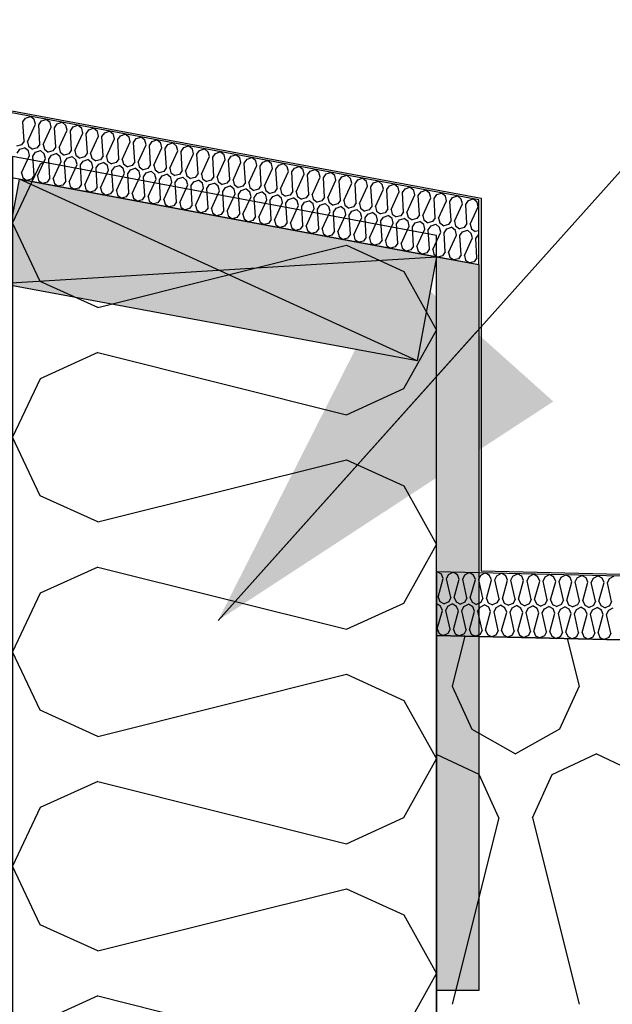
# Model space of a CAD drawing. Header units: millimetres. Extents: x -20520 to 12860, y -2780 to 10870.
# Tile 95 of 147: x -6442 to -6163, y 6656 to 7120. Entities that reach past the tile are written whole.
import ezdxf

# ---------------------------------------------------------------- set-up
doc = ezdxf.new("R2010")
doc.units = ezdxf.units.MM
doc.header["$LTSCALE"] = 0.5
doc.header["$MEASUREMENT"] = 0
doc.linetypes.add('PLINE', pattern=[0])
for name, color, linetype in [('231- Bærende yttervegger (Skravur)(Nye konstruksjoner)', 7, 'Continuous'), ('26-- Yttertak (Skravur)(Nye konstruksjoner)', 7, 'Continuous'), ('262- Taktekking (Skravur)(Nye konstruksjoner)', 7, 'Continuous'), ('858- Detaljer(Nye konstruksjoner)', 7, 'Continuous')]:
    doc.layers.add(name, color=color, linetype=linetype)
doc.layers.add('262- Taktekking(Nye konstruksjoner)', color=7, linetype='Continuous', lineweight=0)
doc.linetypes.add('Membran', pattern='A,0,[2,A-2607.160 Prinsippsnitt fløy F1.Shx,S=0.253968,R=0,X=0,Y=0],-32,0', length=32)
doc.dimstyles.new('GENERATED_STYLE__2', dxfattribs={"dimtxt": 0.18, "dimasz": 182.4, "dimexe": 0.18, "dimexo": 0.0625, "dimgap": 0, "dimtad": 0, "dimtih": 1, "dimtoh": 1, "dimdec": 4, "dimzin": 0, "dimdsep": 46, "dimcen": 0.09, "dimadec": 0, "dimazin": 0, "dimtfac": 1, "dimtdec": 4, "dimtmove": 0, "dimatfit": 3, "dimldrblk": 'ARROWHEAD_5', "dimfxl": 1, "dimtolj": 1, "dimtzin": 0, "dimarcsym": 0})

# ---------------------------------------------------------------- blocks, each defined once
blk = doc.blocks.new('*X4')
at = {"layer": '26-- Yttertak (Skravur)(Nye konstruksjoner)', "linetype": 'PLINE'}
for p, q in [((-6432.62, 7052.07), (-6445.69, 7024.44)), ((-6430.66, 7052.96), (-6432.62, 7052.07)), ((-6432.62, 6996.82), (-6445.69, 7024.44)), ((-6405.53, 6984.5), (-6288.24, 7013.82)), ((-6288.24, 7013.82), (-6261.15, 7001.49)), ((-6261.15, 7001.49), (-6245.74, 6973.87)), ((-6405.53, 6984.5), (-6432.62, 6996.82)), ((-6261.15, 6946.25), (-6245.74, 6973.87)), ((-6405.53, 6963.25), (-6432.62, 6950.92)), ((-6405.53, 6963.25), (-6288.24, 6933.92)), ((-6432.62, 6950.92), (-6445.69, 6923.3)), ((-6288.24, 6933.92), (-6261.15, 6946.25)), ((-6432.62, 6895.68), (-6445.69, 6923.3)), ((-6405.53, 6883.35), (-6288.24, 6912.67)), ((-6288.24, 6912.67), (-6261.15, 6900.35)), ((-6261.15, 6900.35), (-6245.74, 6872.72)), ((-6405.53, 6883.35), (-6432.62, 6895.68)), ((-6261.15, 6845.1), (-6245.74, 6872.72)), ((-6405.53, 6862.1), (-6432.62, 6849.77)), ((-6405.53, 6862.1), (-6288.24, 6832.78)), ((-6432.62, 6849.77), (-6445.69, 6822.15)), ((-6288.24, 6832.78), (-6261.15, 6845.1)), ((-6432.62, 6794.53), (-6445.69, 6822.15)), ((-6405.53, 6782.2), (-6288.24, 6811.53)), ((-6288.24, 6811.53), (-6261.15, 6799.2)), ((-6261.15, 6799.2), (-6245.74, 6771.58)), ((-6405.53, 6782.2), (-6432.62, 6794.53)), ((-6261.15, 6743.96), (-6245.74, 6771.58)), ((-6405.53, 6760.95), (-6432.62, 6748.63)), ((-6405.53, 6760.95), (-6288.24, 6731.63)), ((-6432.62, 6748.63), (-6445.69, 6721)), ((-6288.24, 6731.63), (-6261.15, 6743.96)), ((-6432.62, 6693.38), (-6445.69, 6721)), ((-6405.53, 6681.06), (-6288.24, 6710.38)), ((-6288.24, 6710.38), (-6261.15, 6698.05)), ((-6261.15, 6698.05), (-6245.74, 6670.43)), ((-6405.53, 6681.06), (-6432.62, 6693.38)), ((-6261.15, 6642.81), (-6245.74, 6670.43)), ((-6405.53, 6659.81), (-6432.62, 6647.48)), ((-6405.53, 6659.81), (-6288.24, 6630.48))]:
    blk.add_line(p, q, dxfattribs=at)
blk = doc.blocks.new('*X13')
at = {"layer": '26-- Yttertak (Skravur)(Nye konstruksjoner)', "linetype": 'PLINE'}
for p, q in [((-6232.46, 6829.55), (-6238.38, 6805.88)), ((-6184.06, 6828.34), (-6178.44, 6805.88)), ((-6238.38, 6805.88), (-6229.13, 6785.56)), ((-6178.44, 6805.88), (-6187.69, 6785.56)), ((-6229.13, 6785.56), (-6208.41, 6774)), ((-6187.69, 6785.56), (-6208.41, 6774)), ((-6225.63, 6764.19), (-6245.74, 6773.71)), ((-6191.19, 6764.19), (-6170.47, 6774)), ((-6149.75, 6764.19), (-6170.47, 6774)), ((-6216.38, 6743.87), (-6225.63, 6764.19)), ((-6200.44, 6743.87), (-6191.19, 6764.19)), ((-6216.38, 6743.87), (-6238.38, 6655.88)), ((-6200.44, 6743.87), (-6178.44, 6655.88))]:
    blk.add_line(p, q, dxfattribs=at)
blk = doc.blocks.new('*X23')
at = {"layer": '262- Taktekking (Skravur)(Nye konstruksjoner)', "linetype": 'PLINE'}
for p, q in [((-6245.74, 6859.76), (-6245.5, 6859.89)), ((-6243.45, 6858.68), (-6245.5, 6859.89)), ((-6242.58, 6856.63), (-6243.45, 6858.68)), ((-6240.99, 6856.59), (-6240.01, 6858.59)), ((-6240.01, 6858.59), (-6237.91, 6859.7)), ((-6235.87, 6858.49), (-6237.91, 6859.7)), ((-6234.99, 6856.44), (-6235.87, 6858.49)), ((-6233.4, 6856.4), (-6232.43, 6858.4)), ((-6232.43, 6858.4), (-6230.32, 6859.51)), ((-6228.28, 6858.3), (-6230.32, 6859.51)), ((-6227.41, 6856.25), (-6228.28, 6858.3)), ((-6225.81, 6856.21), (-6224.84, 6858.21)), ((-6224.84, 6858.21), (-6222.74, 6859.32)), ((-6220.7, 6858.11), (-6222.74, 6859.32)), ((-6217.25, 6858.02), (-6215.15, 6859.13)), ((-6213.11, 6857.92), (-6215.15, 6859.13)), ((-6209.67, 6857.83), (-6207.57, 6858.94)), ((-6205.53, 6857.73), (-6207.57, 6858.94)), ((-6202.08, 6857.65), (-6199.98, 6858.75)), ((-6197.94, 6857.54), (-6199.98, 6858.75)), ((-6194.5, 6857.46), (-6192.4, 6858.56)), ((-6190.35, 6857.35), (-6192.4, 6858.56)), ((-6186.91, 6857.27), (-6184.81, 6858.37)), ((-6182.77, 6857.16), (-6184.81, 6858.37)), ((-6179.33, 6857.08), (-6177.23, 6858.18)), ((-6175.18, 6856.97), (-6177.23, 6858.18)), ((-6245, 6847.88), (-6242.58, 6856.63)), ((-6239.01, 6847.73), (-6240.99, 6856.59)), ((-6237.41, 6847.69), (-6234.99, 6856.44)), ((-6231.42, 6847.54), (-6233.4, 6856.4)), ((-6229.83, 6847.5), (-6227.41, 6856.25)), ((-6223.84, 6847.35), (-6225.81, 6856.21)), ((-6222.24, 6847.31), (-6219.82, 6856.06)), ((-6219.82, 6856.06), (-6220.7, 6858.11)), ((-6218.23, 6856.02), (-6217.25, 6858.02)), ((-6216.25, 6847.17), (-6218.23, 6856.02)), ((-6214.66, 6847.13), (-6212.24, 6855.87)), ((-6212.24, 6855.87), (-6213.11, 6857.92)), ((-6210.64, 6855.83), (-6209.67, 6857.83)), ((-6208.66, 6846.98), (-6210.64, 6855.83)), ((-6207.07, 6846.94), (-6204.65, 6855.68)), ((-6204.65, 6855.68), (-6205.53, 6857.73)), ((-6203.06, 6855.64), (-6202.08, 6857.65)), ((-6201.08, 6846.79), (-6203.06, 6855.64)), ((-6199.49, 6846.75), (-6197.07, 6855.49)), ((-6197.07, 6855.49), (-6197.94, 6857.54)), ((-6195.47, 6855.45), (-6194.5, 6857.46)), ((-6193.49, 6846.6), (-6195.47, 6855.45)), ((-6191.9, 6846.56), (-6189.48, 6855.3)), ((-6189.48, 6855.3), (-6190.35, 6857.35)), ((-6187.89, 6855.26), (-6186.91, 6857.27)), ((-6185.91, 6846.41), (-6187.89, 6855.26)), ((-6184.31, 6846.37), (-6181.9, 6855.11)), ((-6181.9, 6855.11), (-6182.77, 6857.16)), ((-6180.3, 6855.07), (-6179.33, 6857.08)), ((-6178.32, 6846.22), (-6180.3, 6855.07)), ((-6176.73, 6846.18), (-6174.31, 6854.92)), ((-6174.31, 6854.92), (-6175.18, 6856.97)), ((-6172.72, 6854.88), (-6171.74, 6856.89)), ((-6170.74, 6846.03), (-6172.72, 6854.88)), ((-6171.74, 6856.89), (-6169.64, 6857.99)), ((-6167.6, 6856.78), (-6169.64, 6857.99)), ((-6169.14, 6845.99), (-6166.72, 6854.73)), ((-6166.72, 6854.73), (-6167.6, 6856.78)), ((-6165.13, 6854.69), (-6164.16, 6856.7)), ((-6163.15, 6845.84), (-6165.13, 6854.69)), ((-6164.16, 6856.7), (-6162.06, 6857.8)), ((-6243.83, 6843.68), (-6245.74, 6844.81)), ((-6245, 6847.88), (-6244.13, 6845.83)), ((-6244.13, 6845.83), (-6242.08, 6844.8)), ((-6239.98, 6845.73), (-6242.08, 6844.8)), ((-6240.39, 6843.6), (-6238.29, 6844.7)), ((-6239.01, 6847.73), (-6239.98, 6845.73)), ((-6236.24, 6843.49), (-6238.29, 6844.7)), ((-6237.41, 6847.69), (-6236.54, 6845.64)), ((-6236.54, 6845.64), (-6234.49, 6844.61)), ((-6232.4, 6845.54), (-6234.49, 6844.61)), ((-6232.8, 6843.41), (-6230.7, 6844.51)), ((-6231.42, 6847.54), (-6232.4, 6845.54)), ((-6228.66, 6843.3), (-6230.7, 6844.51)), ((-6229.83, 6847.5), (-6228.95, 6845.45)), ((-6228.95, 6845.45), (-6226.91, 6844.42)), ((-6224.81, 6845.35), (-6226.91, 6844.42)), ((-6225.21, 6843.22), (-6223.11, 6844.32)), ((-6223.84, 6847.35), (-6224.81, 6845.35)), ((-6221.07, 6843.12), (-6223.11, 6844.32)), ((-6222.24, 6847.31), (-6221.37, 6845.26)), ((-6221.37, 6845.26), (-6219.32, 6844.23)), ((-6217.23, 6845.16), (-6219.32, 6844.23)), ((-6216.25, 6847.17), (-6217.23, 6845.16)), ((-6214.66, 6847.13), (-6213.78, 6845.07)), ((-6213.78, 6845.07), (-6211.74, 6844.04)), ((-6209.64, 6844.97), (-6211.74, 6844.04)), ((-6208.66, 6846.98), (-6209.64, 6844.97)), ((-6207.07, 6846.94), (-6206.2, 6844.88)), ((-6206.2, 6844.88), (-6204.15, 6843.85)), ((-6202.05, 6844.78), (-6204.15, 6843.85)), ((-6201.08, 6846.79), (-6202.05, 6844.78)), ((-6199.49, 6846.75), (-6198.61, 6844.69)), ((-6198.61, 6844.69), (-6196.56, 6843.66)), ((-6194.47, 6844.59), (-6196.56, 6843.66)), ((-6193.49, 6846.6), (-6194.47, 6844.59)), ((-6191.9, 6846.56), (-6191.03, 6844.5)), ((-6191.03, 6844.5), (-6188.98, 6843.47)), ((-6186.88, 6844.4), (-6188.98, 6843.47)), ((-6185.91, 6846.41), (-6186.88, 6844.4)), ((-6184.31, 6846.37), (-6183.44, 6844.31)), ((-6183.44, 6844.31), (-6181.39, 6843.28)), ((-6178.32, 6846.22), (-6179.3, 6844.21)), ((-6176.73, 6846.18), (-6175.86, 6844.12)), ((-6170.74, 6846.03), (-6171.71, 6844.02)), ((-6169.14, 6845.99), (-6168.27, 6843.93)), ((-6163.15, 6845.84), (-6164.13, 6843.83)), ((-6245.37, 6832.89), (-6242.95, 6841.63)), ((-6242.95, 6841.63), (-6243.83, 6843.68)), ((-6241.36, 6841.59), (-6240.39, 6843.6)), ((-6239.38, 6832.74), (-6241.36, 6841.59)), ((-6237.79, 6832.7), (-6235.37, 6841.44)), ((-6235.37, 6841.44), (-6236.24, 6843.49)), ((-6233.78, 6841.4), (-6232.8, 6843.41)), ((-6231.8, 6832.55), (-6233.78, 6841.4)), ((-6230.2, 6832.51), (-6227.78, 6841.25)), ((-6227.78, 6841.25), (-6228.66, 6843.3)), ((-6226.19, 6841.21), (-6225.21, 6843.22)), ((-6224.21, 6832.36), (-6226.19, 6841.21)), ((-6222.62, 6832.32), (-6220.2, 6841.06)), ((-6220.2, 6841.06), (-6221.07, 6843.12)), ((-6218.6, 6841.02), (-6217.63, 6843.03)), ((-6216.63, 6832.17), (-6218.6, 6841.02)), ((-6217.63, 6843.03), (-6215.53, 6844.13)), ((-6213.49, 6842.93), (-6215.53, 6844.13)), ((-6215.03, 6832.13), (-6212.61, 6840.87)), ((-6212.61, 6840.87), (-6213.49, 6842.93)), ((-6211.02, 6840.83), (-6210.04, 6842.84)), ((-6209.04, 6831.98), (-6211.02, 6840.83)), ((-6210.04, 6842.84), (-6207.94, 6843.94)), ((-6205.9, 6842.74), (-6207.94, 6843.94)), ((-6207.45, 6831.94), (-6205.03, 6840.68)), ((-6205.03, 6840.68), (-6205.9, 6842.74)), ((-6203.43, 6840.64), (-6202.46, 6842.65)), ((-6201.45, 6831.79), (-6203.43, 6840.64)), ((-6202.46, 6842.65), (-6200.36, 6843.75)), ((-6198.32, 6842.55), (-6200.36, 6843.75)), ((-6199.86, 6831.75), (-6197.44, 6840.49)), ((-6197.44, 6840.49), (-6198.32, 6842.55)), ((-6195.85, 6840.45), (-6194.87, 6842.46)), ((-6193.87, 6831.6), (-6195.85, 6840.45)), ((-6194.87, 6842.46), (-6192.77, 6843.56)), ((-6190.73, 6842.36), (-6192.77, 6843.56)), ((-6192.27, 6831.56), (-6189.86, 6840.3)), ((-6189.86, 6840.3), (-6190.73, 6842.36)), ((-6188.26, 6840.26), (-6187.29, 6842.27)), ((-6186.28, 6831.41), (-6188.26, 6840.26)), ((-6187.29, 6842.27), (-6185.19, 6843.37)), ((-6183.14, 6842.17), (-6185.19, 6843.37)), ((-6184.69, 6831.37), (-6182.27, 6840.11)), ((-6182.27, 6840.11), (-6183.14, 6842.17)), ((-6179.3, 6844.21), (-6181.39, 6843.28)), ((-6180.68, 6840.07), (-6179.7, 6842.08)), ((-6178.7, 6831.22), (-6180.68, 6840.07)), ((-6179.7, 6842.08), (-6177.6, 6843.19)), ((-6175.56, 6841.98), (-6177.6, 6843.19)), ((-6177.1, 6831.18), (-6174.68, 6839.92)), ((-6175.86, 6844.12), (-6173.81, 6843.09)), ((-6174.68, 6839.92), (-6175.56, 6841.98)), ((-6171.71, 6844.02), (-6173.81, 6843.09)), ((-6173.09, 6839.88), (-6172.12, 6841.89)), ((-6171.11, 6831.03), (-6173.09, 6839.88)), ((-6172.12, 6841.89), (-6170.02, 6843)), ((-6167.97, 6841.79), (-6170.02, 6843)), ((-6169.52, 6830.99), (-6167.1, 6839.73)), ((-6168.27, 6843.93), (-6166.22, 6842.9)), ((-6167.1, 6839.73), (-6167.97, 6841.79)), ((-6164.13, 6843.83), (-6166.22, 6842.9)), ((-6165.51, 6839.69), (-6164.53, 6841.7)), ((-6163.53, 6830.84), (-6165.51, 6839.69)), ((-6164.53, 6841.7), (-6162.43, 6842.81)), ((-6245.37, 6832.89), (-6244.5, 6830.83)), ((-6244.5, 6830.83), (-6242.45, 6829.8)), ((-6240.36, 6830.73), (-6242.45, 6829.8)), ((-6239.38, 6832.74), (-6240.36, 6830.73)), ((-6237.79, 6832.7), (-6236.91, 6830.64)), ((-6236.91, 6830.64), (-6234.87, 6829.61)), ((-6232.77, 6830.54), (-6234.87, 6829.61)), ((-6231.8, 6832.55), (-6232.77, 6830.54)), ((-6230.2, 6832.51), (-6229.33, 6830.45)), ((-6229.33, 6830.45), (-6227.28, 6829.42)), ((-6225.19, 6830.35), (-6227.28, 6829.42)), ((-6224.21, 6832.36), (-6225.19, 6830.35)), ((-6222.62, 6832.32), (-6221.74, 6830.27)), ((-6216.63, 6832.17), (-6217.6, 6830.16)), ((-6215.03, 6832.13), (-6214.16, 6830.08)), ((-6209.04, 6831.98), (-6210.01, 6829.97)), ((-6207.45, 6831.94), (-6206.57, 6829.89)), ((-6201.45, 6831.79), (-6202.43, 6829.78)), ((-6199.86, 6831.75), (-6198.99, 6829.7)), ((-6193.87, 6831.6), (-6194.84, 6829.59)), ((-6192.27, 6831.56), (-6191.4, 6829.51)), ((-6186.28, 6831.41), (-6187.26, 6829.4)), ((-6184.69, 6831.37), (-6183.82, 6829.32)), ((-6178.7, 6831.22), (-6179.67, 6829.21)), ((-6177.1, 6831.18), (-6176.23, 6829.13)), ((-6171.11, 6831.03), (-6172.09, 6829.02)), ((-6169.52, 6830.99), (-6168.64, 6828.94)), ((-6163.53, 6830.84), (-6164.5, 6828.83)), ((-6221.74, 6830.27), (-6219.7, 6829.23)), ((-6217.6, 6830.16), (-6219.7, 6829.23)), ((-6214.16, 6830.08), (-6212.11, 6829.04)), ((-6210.01, 6829.97), (-6212.11, 6829.04)), ((-6206.57, 6829.89), (-6204.53, 6828.85)), ((-6202.43, 6829.78), (-6204.53, 6828.85)), ((-6198.99, 6829.7), (-6196.94, 6828.66)), ((-6194.84, 6829.59), (-6196.94, 6828.66)), ((-6191.4, 6829.51), (-6189.35, 6828.47)), ((-6187.26, 6829.4), (-6189.35, 6828.47)), ((-6183.82, 6829.32), (-6181.77, 6828.28)), ((-6179.67, 6829.21), (-6181.77, 6828.28)), ((-6176.23, 6829.13), (-6174.18, 6828.1)), ((-6172.09, 6829.02), (-6174.18, 6828.1)), ((-6168.64, 6828.94), (-6166.6, 6827.91)), ((-6164.5, 6828.83), (-6166.6, 6827.91))]:
    blk.add_line(p, q, dxfattribs=at)
blk = doc.blocks.new('*X26')
at = {"layer": '262- Taktekking (Skravur)(Nye konstruksjoner)', "linetype": 'PLINE'}
for p, q in [((-6440.82, 7072.02), (-6439.54, 7073.85)), ((-6440.27, 7062.96), (-6440.82, 7072.02)), ((-6439.54, 7073.85), (-6437.29, 7074.6)), ((-6435.47, 7073.09), (-6437.29, 7074.6)), ((-6434.93, 7070.92), (-6435.47, 7073.09)), ((-6433.36, 7070.63), (-6432.08, 7072.46)), ((-6432.08, 7072.46), (-6429.83, 7073.21)), ((-6428.01, 7071.7), (-6429.83, 7073.21)), ((-6424.62, 7071.07), (-6422.37, 7071.82)), ((-6420.55, 7070.31), (-6422.37, 7071.82)), ((-6438.7, 7062.67), (-6434.93, 7070.92)), ((-6432.81, 7061.57), (-6433.36, 7070.63)), ((-6431.25, 7061.28), (-6427.47, 7069.53)), ((-6427.47, 7069.53), (-6428.01, 7071.7)), ((-6425.9, 7069.24), (-6424.62, 7071.07)), ((-6425.35, 7060.19), (-6425.9, 7069.24)), ((-6423.79, 7059.89), (-6420.01, 7068.14)), ((-6420.01, 7068.14), (-6420.55, 7070.31)), ((-6418.44, 7067.85), (-6417.16, 7069.68)), ((-6417.89, 7058.8), (-6418.44, 7067.85)), ((-6417.16, 7069.68), (-6414.91, 7070.43)), ((-6413.09, 7068.92), (-6414.91, 7070.43)), ((-6412.55, 7066.75), (-6413.09, 7068.92)), ((-6410.99, 7066.46), (-6409.7, 7068.29)), ((-6409.7, 7068.29), (-6407.46, 7069.05)), ((-6405.63, 7067.53), (-6407.46, 7069.05)), ((-6405.09, 7065.36), (-6405.63, 7067.53)), ((-6402.24, 7066.9), (-6400, 7067.66)), ((-6398.17, 7066.14), (-6400, 7067.66)), ((-6440.27, 7062.96), (-6441.55, 7061.14)), ((-6438.7, 7062.67), (-6438.17, 7060.5)), ((-6416.33, 7058.5), (-6412.55, 7066.75)), ((-6410.43, 7057.41), (-6410.99, 7066.46)), ((-6408.87, 7057.11), (-6405.09, 7065.36)), ((-6403.53, 7065.07), (-6402.24, 7066.9)), ((-6402.97, 7056.02), (-6403.53, 7065.07)), ((-6401.41, 7055.73), (-6397.63, 7063.97)), ((-6397.63, 7063.97), (-6398.17, 7066.14)), ((-6396.07, 7063.68), (-6394.78, 7065.51)), ((-6395.51, 7054.63), (-6396.07, 7063.68)), ((-6394.78, 7065.51), (-6392.54, 7066.27)), ((-6393.95, 7054.34), (-6390.17, 7062.58)), ((-6390.71, 7064.75), (-6392.54, 7066.27)), ((-6390.17, 7062.58), (-6390.71, 7064.75)), ((-6388.61, 7062.29), (-6387.33, 7064.12)), ((-6387.33, 7064.12), (-6385.08, 7064.88)), ((-6383.25, 7063.36), (-6385.08, 7064.88)), ((-6382.71, 7061.19), (-6383.25, 7063.36)), ((-6381.15, 7060.9), (-6379.87, 7062.73)), ((-6379.87, 7062.73), (-6377.62, 7063.49)), ((-6375.79, 7061.97), (-6377.62, 7063.49)), ((-6441.55, 7061.14), (-6443.77, 7060.55)), ((-6443.57, 7057.27), (-6442.29, 7059.1)), ((-6442.29, 7059.1), (-6440.04, 7059.86)), ((-6438.21, 7058.34), (-6440.04, 7059.86)), ((-6437.68, 7056.17), (-6438.21, 7058.34)), ((-6438.17, 7060.5), (-6436.31, 7059.16)), ((-6434.09, 7059.75), (-6436.31, 7059.16)), ((-6434.83, 7057.71), (-6432.58, 7058.47)), ((-6432.81, 7061.57), (-6434.09, 7059.75)), ((-6430.75, 7056.95), (-6432.58, 7058.47)), ((-6431.25, 7061.28), (-6430.71, 7059.12)), ((-6430.71, 7059.12), (-6428.85, 7057.77)), ((-6426.63, 7058.36), (-6428.85, 7057.77)), ((-6425.35, 7060.19), (-6426.63, 7058.36)), ((-6423.79, 7059.89), (-6423.25, 7057.73)), ((-6417.89, 7058.8), (-6419.17, 7056.97)), ((-6416.33, 7058.5), (-6415.79, 7056.34)), ((-6388.05, 7053.24), (-6388.61, 7062.29)), ((-6386.49, 7052.95), (-6382.71, 7061.19)), ((-6380.59, 7051.85), (-6381.15, 7060.9)), ((-6379.03, 7051.56), (-6375.25, 7059.8)), ((-6375.25, 7059.8), (-6375.79, 7061.97)), ((-6373.69, 7059.51), (-6372.41, 7061.34)), ((-6373.14, 7050.46), (-6373.69, 7059.51)), ((-6372.41, 7061.34), (-6370.16, 7062.1)), ((-6371.57, 7050.17), (-6367.79, 7058.42)), ((-6368.33, 7060.58), (-6370.16, 7062.1)), ((-6367.79, 7058.42), (-6368.33, 7060.58)), ((-6366.23, 7058.12), (-6364.95, 7059.95)), ((-6365.68, 7049.07), (-6366.23, 7058.12)), ((-6364.95, 7059.95), (-6362.7, 7060.71)), ((-6360.87, 7059.19), (-6362.7, 7060.71)), ((-6360.33, 7057.03), (-6360.87, 7059.19)), ((-6358.77, 7056.73), (-6357.49, 7058.56)), ((-6357.49, 7058.56), (-6355.24, 7059.32)), ((-6353.41, 7057.8), (-6355.24, 7059.32)), ((-6350.03, 7057.17), (-6347.78, 7057.93)), ((-6345.95, 7056.41), (-6347.78, 7057.93)), ((-6441.45, 7047.93), (-6437.68, 7056.17)), ((-6436.11, 7055.88), (-6434.83, 7057.71)), ((-6435.56, 7046.83), (-6436.11, 7055.88)), ((-6433.99, 7046.54), (-6430.22, 7054.78)), ((-6430.22, 7054.78), (-6430.75, 7056.95)), ((-6428.65, 7054.49), (-6427.37, 7056.32)), ((-6428.1, 7045.44), (-6428.65, 7054.49)), ((-6427.37, 7056.32), (-6425.12, 7057.08)), ((-6426.53, 7045.15), (-6422.76, 7053.39)), ((-6423.3, 7055.56), (-6425.12, 7057.08)), ((-6422.76, 7053.39), (-6423.3, 7055.56)), ((-6423.25, 7057.73), (-6421.39, 7056.38)), ((-6419.17, 7056.97), (-6421.39, 7056.38)), ((-6421.19, 7053.1), (-6419.91, 7054.93)), ((-6419.91, 7054.93), (-6417.66, 7055.69)), ((-6415.84, 7054.17), (-6417.66, 7055.69)), ((-6415.3, 7052), (-6415.84, 7054.17)), ((-6415.79, 7056.34), (-6413.93, 7054.99)), ((-6411.71, 7055.58), (-6413.93, 7054.99)), ((-6413.73, 7051.71), (-6412.45, 7053.54)), ((-6412.45, 7053.54), (-6410.2, 7054.3)), ((-6410.43, 7057.41), (-6411.71, 7055.58)), ((-6408.38, 7052.78), (-6410.2, 7054.3)), ((-6408.87, 7057.11), (-6408.33, 7054.95)), ((-6408.33, 7054.95), (-6406.47, 7053.6)), ((-6404.25, 7054.19), (-6406.47, 7053.6)), ((-6402.97, 7056.02), (-6404.25, 7054.19)), ((-6401.41, 7055.73), (-6400.87, 7053.56)), ((-6400.87, 7053.56), (-6399.01, 7052.21)), ((-6395.51, 7054.63), (-6396.8, 7052.8)), ((-6393.95, 7054.34), (-6393.41, 7052.17)), ((-6388.05, 7053.24), (-6389.34, 7051.41)), ((-6364.11, 7048.78), (-6360.33, 7057.03)), ((-6358.22, 7047.68), (-6358.77, 7056.73)), ((-6356.65, 7047.39), (-6352.88, 7055.64)), ((-6352.88, 7055.64), (-6353.41, 7057.8)), ((-6351.31, 7055.35), (-6350.03, 7057.17)), ((-6350.76, 7046.29), (-6351.31, 7055.35)), ((-6349.19, 7046), (-6345.42, 7054.25)), ((-6345.42, 7054.25), (-6345.95, 7056.41)), ((-6343.85, 7053.96), (-6342.57, 7055.78)), ((-6343.3, 7044.9), (-6343.85, 7053.96)), ((-6342.57, 7055.78), (-6340.32, 7056.54)), ((-6338.49, 7055.03), (-6340.32, 7056.54)), ((-6337.96, 7052.86), (-6338.49, 7055.03)), ((-6336.39, 7052.57), (-6335.11, 7054.39)), ((-6335.11, 7054.39), (-6332.86, 7055.15)), ((-6331.03, 7053.64), (-6332.86, 7055.15)), ((-6330.5, 7051.47), (-6331.03, 7053.64)), ((-6327.65, 7053.01), (-6325.4, 7053.76)), ((-6323.57, 7052.25), (-6325.4, 7053.76)), ((-6420.64, 7044.05), (-6421.19, 7053.1)), ((-6419.07, 7043.76), (-6415.3, 7052)), ((-6413.18, 7042.66), (-6413.73, 7051.71)), ((-6411.61, 7042.37), (-6407.84, 7050.62)), ((-6407.84, 7050.62), (-6408.38, 7052.78)), ((-6406.27, 7050.32), (-6404.99, 7052.15)), ((-6405.72, 7041.27), (-6406.27, 7050.32)), ((-6404.99, 7052.15), (-6402.74, 7052.91)), ((-6404.15, 7040.98), (-6400.38, 7049.23)), ((-6400.92, 7051.39), (-6402.74, 7052.91)), ((-6400.38, 7049.23), (-6400.92, 7051.39)), ((-6396.8, 7052.8), (-6399.01, 7052.21)), ((-6398.81, 7048.93), (-6397.53, 7050.76)), ((-6398.26, 7039.88), (-6398.81, 7048.93)), ((-6397.53, 7050.76), (-6395.28, 7051.52)), ((-6393.46, 7050), (-6395.28, 7051.52)), ((-6392.92, 7047.84), (-6393.46, 7050)), ((-6393.41, 7052.17), (-6391.55, 7050.83)), ((-6389.34, 7051.41), (-6391.55, 7050.83)), ((-6391.35, 7047.55), (-6390.07, 7049.37)), ((-6390.07, 7049.37), (-6387.82, 7050.13)), ((-6386, 7048.61), (-6387.82, 7050.13)), ((-6386.49, 7052.95), (-6385.95, 7050.78)), ((-6385.46, 7046.45), (-6386, 7048.61)), ((-6385.95, 7050.78), (-6384.09, 7049.44)), ((-6381.88, 7050.02), (-6384.09, 7049.44)), ((-6382.61, 7047.98), (-6380.36, 7048.74)), ((-6380.59, 7051.85), (-6381.88, 7050.02)), ((-6378.54, 7047.23), (-6380.36, 7048.74)), ((-6379.03, 7051.56), (-6378.49, 7049.39)), ((-6378.49, 7049.39), (-6376.63, 7048.05)), ((-6374.42, 7048.63), (-6376.63, 7048.05)), ((-6373.14, 7050.46), (-6374.42, 7048.63)), ((-6371.57, 7050.17), (-6371.03, 7048)), ((-6365.68, 7049.07), (-6366.96, 7047.24)), ((-6364.11, 7048.78), (-6363.57, 7046.61)), ((-6341.73, 7044.61), (-6337.96, 7052.86)), ((-6335.84, 7043.51), (-6336.39, 7052.57)), ((-6334.27, 7043.22), (-6330.5, 7051.47)), ((-6328.93, 7051.18), (-6327.65, 7053.01)), ((-6328.38, 7042.12), (-6328.93, 7051.18)), ((-6326.81, 7041.83), (-6323.04, 7050.08)), ((-6323.04, 7050.08), (-6323.57, 7052.25)), ((-6321.47, 7049.79), (-6320.19, 7051.62)), ((-6320.92, 7040.73), (-6321.47, 7049.79)), ((-6320.19, 7051.62), (-6317.94, 7052.37)), ((-6319.35, 7040.44), (-6315.58, 7048.69)), ((-6316.11, 7050.86), (-6317.94, 7052.37)), ((-6315.58, 7048.69), (-6316.11, 7050.86)), ((-6314.01, 7048.4), (-6312.73, 7050.23)), ((-6312.73, 7050.23), (-6310.48, 7050.98)), ((-6308.65, 7049.47), (-6310.48, 7050.98)), ((-6308.12, 7047.3), (-6308.65, 7049.47)), ((-6306.55, 7047.01), (-6305.27, 7048.84)), ((-6305.27, 7048.84), (-6303.02, 7049.6)), ((-6301.19, 7048.08), (-6303.02, 7049.6)), ((-6441.45, 7047.93), (-6440.91, 7045.76)), ((-6440.91, 7045.76), (-6439.06, 7044.41)), ((-6436.84, 7045), (-6439.06, 7044.41)), ((-6435.56, 7046.83), (-6436.84, 7045)), ((-6433.99, 7046.54), (-6433.45, 7044.37)), ((-6433.45, 7044.37), (-6431.6, 7043.03)), ((-6428.1, 7045.44), (-6429.38, 7043.61)), ((-6426.53, 7045.15), (-6425.99, 7042.98)), ((-6420.64, 7044.05), (-6421.92, 7042.22)), ((-6396.69, 7039.59), (-6392.92, 7047.84)), ((-6390.8, 7038.49), (-6391.35, 7047.55)), ((-6389.23, 7038.2), (-6385.46, 7046.45)), ((-6383.89, 7046.16), (-6382.61, 7047.98)), ((-6383.34, 7037.1), (-6383.89, 7046.16)), ((-6381.77, 7036.81), (-6378, 7045.06)), ((-6378, 7045.06), (-6378.54, 7047.23)), ((-6376.43, 7044.77), (-6375.15, 7046.59)), ((-6375.88, 7035.71), (-6376.43, 7044.77)), ((-6375.15, 7046.59), (-6372.9, 7047.35)), ((-6371.08, 7045.84), (-6372.9, 7047.35)), ((-6370.54, 7043.67), (-6371.08, 7045.84)), ((-6371.03, 7048), (-6369.17, 7046.66)), ((-6366.96, 7047.24), (-6369.17, 7046.66)), ((-6368.97, 7043.38), (-6367.69, 7045.21)), ((-6367.69, 7045.21), (-6365.44, 7045.96)), ((-6363.62, 7044.45), (-6365.44, 7045.96)), ((-6363.08, 7042.28), (-6363.62, 7044.45)), ((-6363.57, 7046.61), (-6361.71, 7045.27)), ((-6359.5, 7045.85), (-6361.71, 7045.27)), ((-6360.23, 7043.82), (-6357.98, 7044.57)), ((-6358.22, 7047.68), (-6359.5, 7045.85)), ((-6356.16, 7043.06), (-6357.98, 7044.57)), ((-6356.65, 7047.39), (-6356.11, 7045.22)), ((-6356.11, 7045.22), (-6354.25, 7043.88)), ((-6352.04, 7044.46), (-6354.25, 7043.88)), ((-6350.76, 7046.29), (-6352.04, 7044.46)), ((-6349.19, 7046), (-6348.65, 7043.83)), ((-6343.3, 7044.9), (-6344.58, 7043.07)), ((-6341.73, 7044.61), (-6341.19, 7042.44)), ((-6313.46, 7039.35), (-6314.01, 7048.4)), ((-6311.89, 7039.05), (-6308.12, 7047.3)), ((-6306, 7037.96), (-6306.55, 7047.01)), ((-6304.43, 7037.66), (-6300.66, 7045.91)), ((-6300.66, 7045.91), (-6301.19, 7048.08)), ((-6299.09, 7045.62), (-6297.81, 7047.45)), ((-6298.54, 7036.57), (-6299.09, 7045.62)), ((-6297.81, 7047.45), (-6295.56, 7048.21)), ((-6296.97, 7036.28), (-6293.2, 7044.52)), ((-6293.74, 7046.69), (-6295.56, 7048.21)), ((-6293.2, 7044.52), (-6293.74, 7046.69)), ((-6291.63, 7044.23), (-6290.35, 7046.06)), ((-6291.08, 7035.18), (-6291.63, 7044.23)), ((-6290.35, 7046.06), (-6288.1, 7046.82)), ((-6286.28, 7045.3), (-6288.1, 7046.82)), ((-6285.74, 7043.13), (-6286.28, 7045.3)), ((-6284.17, 7042.84), (-6282.89, 7044.67)), ((-6282.89, 7044.67), (-6280.64, 7045.43)), ((-6278.82, 7043.91), (-6280.64, 7045.43)), ((-6278.28, 7041.74), (-6278.82, 7043.91)), ((-6275.43, 7043.28), (-6273.18, 7044.04)), ((-6271.36, 7042.52), (-6273.18, 7044.04)), ((-6429.38, 7043.61), (-6431.6, 7043.03)), ((-6425.99, 7042.98), (-6424.14, 7041.64)), ((-6421.92, 7042.22), (-6424.14, 7041.64)), ((-6419.07, 7043.76), (-6418.54, 7041.59)), ((-6418.54, 7041.59), (-6416.68, 7040.25)), ((-6414.46, 7040.83), (-6416.68, 7040.25)), ((-6413.18, 7042.66), (-6414.46, 7040.83)), ((-6411.61, 7042.37), (-6411.08, 7040.2)), ((-6411.08, 7040.2), (-6409.22, 7038.86)), ((-6407, 7039.44), (-6409.22, 7038.86)), ((-6405.72, 7041.27), (-6407, 7039.44)), ((-6404.15, 7040.98), (-6403.62, 7038.81)), ((-6398.26, 7039.88), (-6399.54, 7038.05)), ((-6396.69, 7039.59), (-6396.16, 7037.42)), ((-6374.31, 7035.42), (-6370.54, 7043.67)), ((-6368.42, 7034.32), (-6368.97, 7043.38)), ((-6366.85, 7034.03), (-6363.08, 7042.28)), ((-6361.51, 7041.99), (-6360.23, 7043.82)), ((-6360.96, 7032.94), (-6361.51, 7041.99)), ((-6359.4, 7032.64), (-6355.62, 7040.89)), ((-6355.62, 7040.89), (-6356.16, 7043.06)), ((-6354.05, 7040.6), (-6352.77, 7042.43)), ((-6353.5, 7031.55), (-6354.05, 7040.6)), ((-6352.77, 7042.43), (-6350.52, 7043.18)), ((-6351.94, 7031.25), (-6348.16, 7039.5)), ((-6348.7, 7041.67), (-6350.52, 7043.18)), ((-6348.16, 7039.5), (-6348.7, 7041.67)), ((-6348.65, 7043.83), (-6346.79, 7042.49)), ((-6344.58, 7043.07), (-6346.79, 7042.49)), ((-6346.59, 7039.21), (-6345.31, 7041.04)), ((-6345.31, 7041.04), (-6343.06, 7041.8)), ((-6341.24, 7040.28), (-6343.06, 7041.8)), ((-6340.7, 7038.11), (-6341.24, 7040.28)), ((-6341.19, 7042.44), (-6339.33, 7041.1)), ((-6337.12, 7041.69), (-6339.33, 7041.1)), ((-6339.14, 7037.82), (-6337.85, 7039.65)), ((-6337.85, 7039.65), (-6335.61, 7040.41)), ((-6335.84, 7043.51), (-6337.12, 7041.69)), ((-6333.78, 7038.89), (-6335.61, 7040.41)), ((-6334.27, 7043.22), (-6333.73, 7041.05)), ((-6333.73, 7041.05), (-6331.88, 7039.71)), ((-6329.66, 7040.3), (-6331.88, 7039.71)), ((-6328.38, 7042.12), (-6329.66, 7040.3)), ((-6326.81, 7041.83), (-6326.27, 7039.67)), ((-6326.27, 7039.67), (-6324.42, 7038.32)), ((-6320.92, 7040.73), (-6322.2, 7038.91)), ((-6319.35, 7040.44), (-6318.81, 7038.28)), ((-6313.46, 7039.35), (-6314.74, 7037.52)), ((-6289.51, 7034.89), (-6285.74, 7043.13)), ((-6283.62, 7033.79), (-6284.17, 7042.84)), ((-6282.05, 7033.5), (-6278.28, 7041.74)), ((-6276.71, 7041.45), (-6275.43, 7043.28)), ((-6276.16, 7032.4), (-6276.71, 7041.45)), ((-6274.59, 7032.11), (-6270.82, 7040.35)), ((-6270.82, 7040.35), (-6271.36, 7042.52)), ((-6269.25, 7040.06), (-6267.97, 7041.89)), ((-6268.7, 7031.01), (-6269.25, 7040.06)), ((-6267.97, 7041.89), (-6265.72, 7042.65)), ((-6263.9, 7041.13), (-6265.72, 7042.65)), ((-6263.36, 7038.97), (-6263.9, 7041.13)), ((-6261.79, 7038.67), (-6260.51, 7040.5)), ((-6260.51, 7040.5), (-6258.26, 7041.26)), ((-6256.44, 7039.74), (-6258.26, 7041.26)), ((-6255.9, 7037.58), (-6256.44, 7039.74)), ((-6253.05, 7039.11), (-6250.8, 7039.87)), ((-6248.98, 7038.35), (-6250.8, 7039.87)), ((-6403.62, 7038.81), (-6401.76, 7037.47)), ((-6399.54, 7038.05), (-6401.76, 7037.47)), ((-6396.16, 7037.42), (-6394.3, 7036.08)), ((-6392.08, 7036.66), (-6394.3, 7036.08)), ((-6390.8, 7038.49), (-6392.08, 7036.66)), ((-6389.23, 7038.2), (-6388.7, 7036.03)), ((-6388.7, 7036.03), (-6386.84, 7034.69)), ((-6384.62, 7035.27), (-6386.84, 7034.69)), ((-6383.34, 7037.1), (-6384.62, 7035.27)), ((-6381.77, 7036.81), (-6381.24, 7034.64)), ((-6381.24, 7034.64), (-6379.38, 7033.3)), ((-6375.88, 7035.71), (-6377.16, 7033.89)), ((-6374.31, 7035.42), (-6373.78, 7033.25)), ((-6346.04, 7030.16), (-6346.59, 7039.21)), ((-6344.48, 7029.86), (-6340.7, 7038.11)), ((-6338.58, 7028.77), (-6339.14, 7037.82)), ((-6337.02, 7028.48), (-6333.24, 7036.72)), ((-6333.24, 7036.72), (-6333.78, 7038.89)), ((-6331.68, 7036.43), (-6330.39, 7038.26)), ((-6331.12, 7027.38), (-6331.68, 7036.43)), ((-6330.39, 7038.26), (-6328.15, 7039.02)), ((-6329.56, 7027.09), (-6325.78, 7035.33)), ((-6326.32, 7037.5), (-6328.15, 7039.02)), ((-6325.78, 7035.33), (-6326.32, 7037.5)), ((-6322.2, 7038.91), (-6324.42, 7038.32)), ((-6324.22, 7035.04), (-6322.93, 7036.87)), ((-6323.66, 7025.99), (-6324.22, 7035.04)), ((-6322.93, 7036.87), (-6320.69, 7037.63)), ((-6318.86, 7036.11), (-6320.69, 7037.63)), ((-6318.32, 7033.94), (-6318.86, 7036.11)), ((-6318.81, 7038.28), (-6316.96, 7036.93)), ((-6314.74, 7037.52), (-6316.96, 7036.93)), ((-6316.76, 7033.65), (-6315.48, 7035.48)), ((-6315.48, 7035.48), (-6313.23, 7036.24)), ((-6311.4, 7034.72), (-6313.23, 7036.24)), ((-6311.89, 7039.05), (-6311.35, 7036.89)), ((-6310.86, 7032.55), (-6311.4, 7034.72)), ((-6311.35, 7036.89), (-6309.5, 7035.54)), ((-6307.28, 7036.13), (-6309.5, 7035.54)), ((-6308.02, 7034.09), (-6305.77, 7034.85)), ((-6306, 7037.96), (-6307.28, 7036.13)), ((-6303.94, 7033.33), (-6305.77, 7034.85)), ((-6304.43, 7037.66), (-6303.89, 7035.5)), ((-6303.89, 7035.5), (-6302.04, 7034.15)), ((-6299.82, 7034.74), (-6302.04, 7034.15)), ((-6298.54, 7036.57), (-6299.82, 7034.74)), ((-6296.97, 7036.28), (-6296.43, 7034.11)), ((-6291.08, 7035.18), (-6292.36, 7033.35)), ((-6289.51, 7034.89), (-6288.98, 7032.72)), ((-6267.13, 7030.72), (-6263.36, 7038.97)), ((-6261.24, 7029.62), (-6261.79, 7038.67)), ((-6259.67, 7029.33), (-6255.9, 7037.58)), ((-6254.33, 7037.28), (-6253.05, 7039.11)), ((-6253.78, 7028.23), (-6254.33, 7037.28)), ((-6252.21, 7027.94), (-6248.44, 7036.19)), ((-6248.44, 7036.19), (-6248.98, 7038.35)), ((-6246.87, 7035.9), (-6245.59, 7037.72)), ((-6246.32, 7026.84), (-6246.87, 7035.9)), ((-6245.59, 7037.72), (-6243.34, 7038.48)), ((-6244.75, 7026.55), (-6240.98, 7034.8)), ((-6241.52, 7036.96), (-6243.34, 7038.48)), ((-6240.98, 7034.8), (-6241.52, 7036.96)), ((-6239.41, 7034.51), (-6238.13, 7036.33)), ((-6238.13, 7036.33), (-6235.88, 7037.09)), ((-6234.06, 7035.58), (-6235.88, 7037.09)), ((-6233.52, 7033.41), (-6234.06, 7035.58)), ((-6231.95, 7033.12), (-6230.67, 7034.94)), ((-6230.67, 7034.94), (-6228.42, 7035.7)), ((-6226.6, 7034.19), (-6228.42, 7035.7)), ((-6377.16, 7033.89), (-6379.38, 7033.3)), ((-6373.78, 7033.25), (-6371.92, 7031.91)), ((-6369.7, 7032.5), (-6371.92, 7031.91)), ((-6368.42, 7034.32), (-6369.7, 7032.5)), ((-6366.85, 7034.03), (-6366.32, 7031.87)), ((-6366.32, 7031.87), (-6364.46, 7030.52)), ((-6362.24, 7031.11), (-6364.46, 7030.52)), ((-6360.96, 7032.94), (-6362.24, 7031.11)), ((-6359.4, 7032.64), (-6358.86, 7030.48)), ((-6358.86, 7030.48), (-6357, 7029.13)), ((-6353.5, 7031.55), (-6354.78, 7029.72)), ((-6351.94, 7031.25), (-6351.4, 7029.09)), ((-6346.04, 7030.16), (-6347.32, 7028.33)), ((-6322.1, 7025.7), (-6318.32, 7033.94)), ((-6316.2, 7024.6), (-6316.76, 7033.65)), ((-6314.64, 7024.31), (-6310.86, 7032.55)), ((-6309.3, 7032.26), (-6308.02, 7034.09)), ((-6308.75, 7023.21), (-6309.3, 7032.26)), ((-6307.18, 7022.92), (-6303.4, 7031.17)), ((-6303.4, 7031.17), (-6303.94, 7033.33)), ((-6301.84, 7030.87), (-6300.56, 7032.7)), ((-6301.29, 7021.82), (-6301.84, 7030.87)), ((-6300.56, 7032.7), (-6298.31, 7033.46)), ((-6296.48, 7031.94), (-6298.31, 7033.46)), ((-6295.94, 7029.78), (-6296.48, 7031.94)), ((-6296.43, 7034.11), (-6294.58, 7032.76)), ((-6292.36, 7033.35), (-6294.58, 7032.76)), ((-6294.38, 7029.48), (-6293.1, 7031.31)), ((-6293.1, 7031.31), (-6290.85, 7032.07)), ((-6289.02, 7030.55), (-6290.85, 7032.07)), ((-6288.48, 7028.39), (-6289.02, 7030.55)), ((-6288.98, 7032.72), (-6287.12, 7031.38)), ((-6284.9, 7031.96), (-6287.12, 7031.38)), ((-6285.64, 7029.92), (-6283.39, 7030.68)), ((-6283.62, 7033.79), (-6284.9, 7031.96)), ((-6281.56, 7029.16), (-6283.39, 7030.68)), ((-6282.05, 7033.5), (-6281.52, 7031.33)), ((-6281.52, 7031.33), (-6279.66, 7029.99)), ((-6277.44, 7030.57), (-6279.66, 7029.99)), ((-6276.16, 7032.4), (-6277.44, 7030.57)), ((-6274.59, 7032.11), (-6274.06, 7029.94)), ((-6268.7, 7031.01), (-6269.98, 7029.18)), ((-6267.13, 7030.72), (-6266.6, 7028.55)), ((-6238.86, 7025.45), (-6239.41, 7034.51)), ((-6237.29, 7025.16), (-6233.52, 7033.41)), ((-6231.4, 7024.06), (-6231.95, 7033.12)), ((-6229.84, 7023.77), (-6226.06, 7032.02)), ((-6226.06, 7032.02), (-6226.6, 7034.19)), ((-6354.78, 7029.72), (-6357, 7029.13)), ((-6351.4, 7029.09), (-6349.54, 7027.74)), ((-6347.32, 7028.33), (-6349.54, 7027.74)), ((-6344.48, 7029.86), (-6343.94, 7027.7)), ((-6343.94, 7027.7), (-6342.08, 7026.35)), ((-6339.86, 7026.94), (-6342.08, 7026.35)), ((-6338.58, 7028.77), (-6339.86, 7026.94)), ((-6337.02, 7028.48), (-6336.48, 7026.31)), ((-6336.48, 7026.31), (-6334.62, 7024.96)), ((-6332.41, 7025.55), (-6334.62, 7024.96)), ((-6331.12, 7027.38), (-6332.41, 7025.55)), ((-6329.56, 7027.09), (-6329.02, 7024.92)), ((-6323.66, 7025.99), (-6324.95, 7024.16)), ((-6322.1, 7025.7), (-6321.56, 7023.53)), ((-6299.72, 7021.53), (-6295.94, 7029.78)), ((-6293.83, 7020.43), (-6294.38, 7029.48)), ((-6292.26, 7020.14), (-6288.48, 7028.39)), ((-6286.92, 7028.1), (-6285.64, 7029.92)), ((-6286.37, 7019.04), (-6286.92, 7028.1)), ((-6284.8, 7018.75), (-6281.03, 7027)), ((-6281.03, 7027), (-6281.56, 7029.16)), ((-6279.46, 7026.71), (-6278.18, 7028.53)), ((-6278.91, 7017.65), (-6279.46, 7026.71)), ((-6278.18, 7028.53), (-6275.93, 7029.29)), ((-6277.34, 7017.36), (-6273.57, 7025.61)), ((-6274.1, 7027.78), (-6275.93, 7029.29)), ((-6273.57, 7025.61), (-6274.1, 7027.78)), ((-6274.06, 7029.94), (-6272.2, 7028.6)), ((-6269.98, 7029.18), (-6272.2, 7028.6)), ((-6272, 7025.32), (-6270.72, 7027.14)), ((-6270.72, 7027.14), (-6268.47, 7027.9)), ((-6266.64, 7026.39), (-6268.47, 7027.9)), ((-6266.11, 7024.22), (-6266.64, 7026.39)), ((-6266.6, 7028.55), (-6264.74, 7027.21)), ((-6262.52, 7027.79), (-6264.74, 7027.21)), ((-6264.54, 7023.93), (-6263.26, 7025.76)), ((-6263.26, 7025.76), (-6261.01, 7026.51)), ((-6261.24, 7029.62), (-6262.52, 7027.79)), ((-6259.18, 7025), (-6261.01, 7026.51)), ((-6259.67, 7029.33), (-6259.14, 7027.16)), ((-6259.14, 7027.16), (-6257.28, 7025.82)), ((-6255.06, 7026.4), (-6257.28, 7025.82)), ((-6253.78, 7028.23), (-6255.06, 7026.4)), ((-6252.21, 7027.94), (-6251.68, 7025.77)), ((-6251.68, 7025.77), (-6249.82, 7024.43)), ((-6246.32, 7026.84), (-6247.6, 7025.01)), ((-6244.75, 7026.55), (-6244.22, 7024.38)), ((-6238.86, 7025.45), (-6240.14, 7023.62)), ((-6329.02, 7024.92), (-6327.16, 7023.58)), ((-6324.95, 7024.16), (-6327.16, 7023.58)), ((-6321.56, 7023.53), (-6319.7, 7022.19)), ((-6317.49, 7022.77), (-6319.7, 7022.19)), ((-6316.2, 7024.6), (-6317.49, 7022.77)), ((-6314.64, 7024.31), (-6314.1, 7022.14)), ((-6314.1, 7022.14), (-6312.24, 7020.8)), ((-6310.03, 7021.38), (-6312.24, 7020.8)), ((-6308.75, 7023.21), (-6310.03, 7021.38)), ((-6307.18, 7022.92), (-6306.64, 7020.75)), ((-6306.64, 7020.75), (-6304.78, 7019.41)), ((-6301.29, 7021.82), (-6302.57, 7019.99)), ((-6299.72, 7021.53), (-6299.18, 7019.36)), ((-6271.45, 7016.26), (-6272, 7025.32)), ((-6269.88, 7015.97), (-6266.11, 7024.22)), ((-6263.99, 7014.87), (-6264.54, 7023.93)), ((-6262.42, 7014.58), (-6258.65, 7022.83)), ((-6258.65, 7022.83), (-6259.18, 7025)), ((-6257.08, 7022.54), (-6255.8, 7024.37)), ((-6256.53, 7013.48), (-6257.08, 7022.54)), ((-6255.8, 7024.37), (-6253.55, 7025.12)), ((-6254.96, 7013.19), (-6251.19, 7021.44)), ((-6251.72, 7023.61), (-6253.55, 7025.12)), ((-6251.19, 7021.44), (-6251.72, 7023.61)), ((-6247.6, 7025.01), (-6249.82, 7024.43)), ((-6249.62, 7021.15), (-6248.34, 7022.98)), ((-6249.07, 7012.1), (-6249.62, 7021.15)), ((-6248.34, 7022.98), (-6246.09, 7023.73)), ((-6244.26, 7022.22), (-6246.09, 7023.73)), ((-6243.73, 7020.05), (-6244.26, 7022.22)), ((-6244.22, 7024.38), (-6242.36, 7023.04)), ((-6240.14, 7023.62), (-6242.36, 7023.04)), ((-6242.16, 7019.76), (-6240.88, 7021.59)), ((-6240.88, 7021.59), (-6238.63, 7022.35)), ((-6236.8, 7020.83), (-6238.63, 7022.35)), ((-6237.29, 7025.16), (-6236.76, 7022.99)), ((-6236.27, 7018.66), (-6236.8, 7020.83)), ((-6236.76, 7022.99), (-6234.9, 7021.65)), ((-6232.68, 7022.24), (-6234.9, 7021.65)), ((-6233.42, 7020.2), (-6231.17, 7020.96)), ((-6231.4, 7024.06), (-6232.68, 7022.24)), ((-6229.34, 7019.44), (-6231.17, 7020.96)), ((-6229.84, 7023.77), (-6229.3, 7021.6)), ((-6229.3, 7021.6), (-6227.44, 7020.26)), ((-6225.74, 7020.71), (-6227.44, 7020.26)), ((-6302.57, 7019.99), (-6304.78, 7019.41)), ((-6299.18, 7019.36), (-6297.32, 7018.02)), ((-6295.11, 7018.6), (-6297.32, 7018.02)), ((-6293.83, 7020.43), (-6295.11, 7018.6)), ((-6292.26, 7020.14), (-6291.72, 7017.97)), ((-6291.72, 7017.97), (-6289.86, 7016.63)), ((-6287.65, 7017.21), (-6289.86, 7016.63)), ((-6286.37, 7019.04), (-6287.65, 7017.21)), ((-6284.8, 7018.75), (-6284.26, 7016.58)), ((-6284.26, 7016.58), (-6282.4, 7015.24)), ((-6278.91, 7017.65), (-6280.19, 7015.82)), ((-6277.34, 7017.36), (-6276.8, 7015.19)), ((-6271.45, 7016.26), (-6272.73, 7014.44)), ((-6247.5, 7011.8), (-6243.73, 7020.05)), ((-6241.61, 7010.71), (-6242.16, 7019.76)), ((-6240.04, 7010.41), (-6236.27, 7018.66)), ((-6234.7, 7018.37), (-6233.42, 7020.2)), ((-6234.15, 7009.32), (-6234.7, 7018.37)), ((-6232.58, 7009.03), (-6228.81, 7017.27)), ((-6228.81, 7017.27), (-6229.34, 7019.44)), ((-6227.24, 7016.98), (-6225.96, 7018.81)), ((-6226.69, 7007.93), (-6227.24, 7016.98)), ((-6225.96, 7018.81), (-6225.74, 7018.88)), ((-6280.19, 7015.82), (-6282.4, 7015.24)), ((-6276.8, 7015.19), (-6274.94, 7013.85)), ((-6272.73, 7014.44), (-6274.94, 7013.85)), ((-6269.88, 7015.97), (-6269.34, 7013.8)), ((-6269.34, 7013.8), (-6267.49, 7012.46)), ((-6265.27, 7013.05), (-6267.49, 7012.46)), ((-6263.99, 7014.87), (-6265.27, 7013.05)), ((-6262.42, 7014.58), (-6261.88, 7012.42)), ((-6261.88, 7012.42), (-6260.03, 7011.07)), ((-6257.81, 7011.66), (-6260.03, 7011.07)), ((-6256.53, 7013.48), (-6257.81, 7011.66)), ((-6254.96, 7013.19), (-6254.42, 7011.03)), ((-6249.07, 7012.1), (-6250.35, 7010.27)), ((-6247.5, 7011.8), (-6246.96, 7009.64)), ((-6254.42, 7011.03), (-6252.57, 7009.68)), ((-6250.35, 7010.27), (-6252.57, 7009.68)), ((-6246.96, 7009.64), (-6245.11, 7008.29)), ((-6242.89, 7008.88), (-6245.11, 7008.29)), ((-6241.61, 7010.71), (-6242.89, 7008.88)), ((-6240.04, 7010.41), (-6239.5, 7008.25)), ((-6239.5, 7008.25), (-6237.65, 7006.9)), ((-6235.43, 7007.49), (-6237.65, 7006.9)), ((-6234.15, 7009.32), (-6235.43, 7007.49)), ((-6232.58, 7009.03), (-6232.04, 7006.86)), ((-6232.04, 7006.86), (-6230.19, 7005.51)), ((-6226.69, 7007.93), (-6227.97, 7006.1)), ((-6227.97, 7006.1), (-6230.19, 7005.51))]:
    blk.add_line(p, q, dxfattribs=at)
blk = doc.blocks.new('X-boks symbol[14]', base_point=(-6254.89, 6959.26))
at = {"layer": '858- Detaljer(Nye konstruksjoner)', "linetype": 'Continuous'}
blk.add_hatch(color=256, dxfattribs=at).paths.add_polyline_path([(-6254.89, 6959.26), (-6245.74, 7008.41), (-6442.36, 7045.03), (-6451.51, 6995.88)])
at = {"layer": '858- Detaljer(Nye konstruksjoner)', "linetype": 'PLINE'}
for p, q in [((-6451.51, 6995.88), (-6442.36, 7045.03)), ((-6442.36, 7045.03), (-6245.74, 7008.41)), ((-6254.89, 6959.26), (-6442.36, 7045.03)), ((-6451.51, 6995.88), (-6245.74, 7008.41)), ((-6245.74, 7008.41), (-6254.89, 6959.26)), ((-6254.89, 6959.26), (-6451.51, 6995.88))]:
    blk.add_line(p, q, dxfattribs=at)
blk = doc.blocks.new('ARROWHEAD_5')
at = {"linetype": 'Continuous'}
blk.add_hatch(color=256, dxfattribs=at).paths.add_polyline_path([(-1, 0.2679), (0, 0), (-1, -0.2679)])
blk.add_line((0, 0), (-1, 0), dxfattribs=at)

msp = doc.modelspace()

# ---------------------------------------------------------------- hatches: boundary and pattern name
at = {"layer": '262- Taktekking(Nye konstruksjoner)', "linetype": 'Continuous'}
msp.add_hatch(color=256, dxfattribs=at).paths.add_polyline_path([(-6245.74, 6662.42), (-6245.74, 7008.41), (-6225.74, 7004.69), (-6225.74, 6662.42)])

# ---------------------------------------------------------------- linework, layer by layer
at = {"layer": '231- Bærende yttervegger (Skravur)(Nye konstruksjoner)', "linetype": 'PLINE', "flags": 128}
msp.add_lwpolyline([(-6245.74, 6662.42), (-6245.74, 7008.41), (-6225.74, 7004.69), (-6225.74, 6662.42)], close=True, dxfattribs=at)
at = {"layer": '26-- Yttertak (Skravur)(Nye konstruksjoner)', "linetype": 'PLINE', "flags": 128}
for points in [[(-6445.74, 6472), (-6245.74, 6472), (-6245.74, 7018.52), (-6445.74, 7055.77)], [(-6245.74, 6472), (-730, 6472), (-730, 6691.99), (-6245.74, 6829.88)]]:
    msp.add_lwpolyline(points, close=True, dxfattribs=at)
at = {"layer": '262- Taktekking (Skravur)(Nye konstruksjoner)', "linetype": 'PLINE', "flags": 128}
for points in [[(-12880, 8243.99), (-6225.74, 7004.69), (-6225.74, 7035.2), (-12880, 8274.5)], [(-6245.74, 6829.88), (-730, 6691.99), (-730, 6722), (-6245.74, 6859.89)]]:
    msp.add_lwpolyline(points, close=True, dxfattribs=at)
at = {"layer": '858- Detaljer(Nye konstruksjoner)', "linetype": 'Membran'}
msp.add_lwpolyline([(-13179, 8522.78), (-13179, 8579.38), (-12879, 8541.5), (-12879, 8275.33), (-6224.74, 7036.03), (-6224.74, 6860.37), (-729, 6722.98), (-729, 6653), (-231, 6653), (-231, 6950)], dxfattribs=at)

# ---------------------------------------------------------------- block references
at = {"layer": '26-- Yttertak (Skravur)(Nye konstruksjoner)', "linetype": 'PLINE'}
for name in ['*X4', '*X13']:
    msp.add_blockref(name, (0, 0), dxfattribs=at)
at = {"layer": '262- Taktekking (Skravur)(Nye konstruksjoner)', "linetype": 'PLINE'}
for name in ['*X26', '*X23']:
    msp.add_blockref(name, (0, 0), dxfattribs=at)
at = {"layer": '858- Detaljer(Nye konstruksjoner)', "linetype": 'PLINE'}
msp.add_blockref('X-boks symbol[14]', (-6254.89, 6959.26), dxfattribs=at)

# ---------------------------------------------------------------- leaders
at = {"layer": '858- Detaljer(Nye konstruksjoner)', "linetype": 'PLINE', "annotation_type": 0, "has_hookline": 1, "hookline_direction": 0, "text_width": 529.5}
msp.add_leader([(-6348.76, 6836.91), (-5725.85, 7532.36), (-5824.38, 7459.82), (-5641.98, 7459.82)], dimstyle='GENERATED_STYLE__2', dxfattribs=at)

doc.saveas('drawing.dxf')
